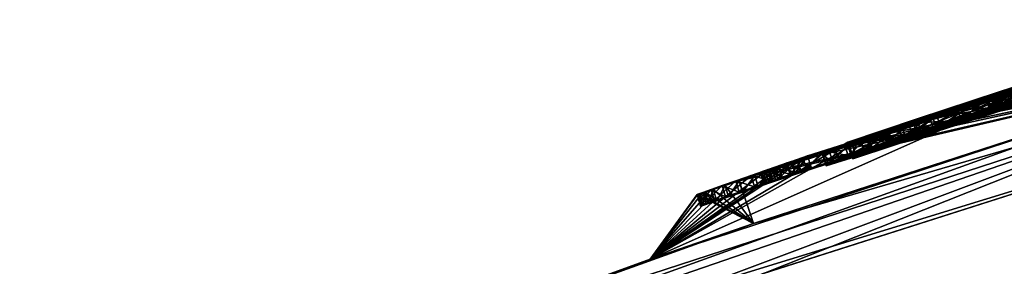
# Model space of a CAD drawing. Header units: millimetres. Extents: x -25 to 242, y -2 to 166.
# Tile 4 of 45: x -11.52 to -3.28, y 103.15 to 105.22. Entities that reach past the tile are written whole.
import ezdxf

# ---------------------------------------------------------------- set-up
doc = ezdxf.new("R2010")
doc.units = ezdxf.units.MM
doc.header["$LTSCALE"] = 26.699852
for name, color, linetype in [('119', 7, 'CONTINUOUS'), ('120', 7, 'CONTINUOUS'), ('122', 7, 'CONTINUOUS'), ('123', 7, 'CONTINUOUS'), ('125', 7, 'CONTINUOUS'), ('126', 7, 'CONTINUOUS'), ('127', 7, 'CONTINUOUS'), ('128', 7, 'CONTINUOUS'), ('130', 7, 'CONTINUOUS'), ('131', 7, 'CONTINUOUS'), ('132', 7, 'CONTINUOUS'), ('133', 7, 'CONTINUOUS'), ('134', 7, 'CONTINUOUS'), ('139', 7, 'CONTINUOUS'), ('145', 7, 'CONTINUOUS'), ('146', 7, 'CONTINUOUS'), ('223', 7, 'CONTINUOUS'), ('224', 7, 'CONTINUOUS'), ('225', 7, 'CONTINUOUS'), ('226', 7, 'CONTINUOUS'), ('227', 7, 'CONTINUOUS'), ('63', 7, 'CONTINUOUS'), ('66', 7, 'CONTINUOUS'), ('75', 7, 'CONTINUOUS'), ('96', 7, 'CONTINUOUS'), ('97', 7, 'CONTINUOUS')]:
    doc.layers.add(name, color=color, linetype=linetype)

msp = doc.modelspace()

# ---------------------------------------------------------------- linework, layer by layer
at = {"layer": '119', "linetype": 'Continuous'}
for points in [[(-5.0097, 104.0499, -0.211), (-5.0949, 104.0206, -0.211), (-4.9805, 103.9542, -0.211), (-5.0097, 104.0499, -0.211)], [(-4.9246, 104.0792, -0.211), (-5.0097, 104.0499, -0.211), (-4.8953, 103.9835, -0.211), (-4.9246, 104.0792, -0.211)], [(-4.8953, 103.9835, -0.211), (-5.0097, 104.0499, -0.211), (-4.9805, 103.9542, -0.211), (-4.8953, 103.9835, -0.211)], [(-4.9805, 103.9542, -0.211), (-5.0949, 104.0206, -0.211), (-5.0656, 103.925, -0.211), (-4.9805, 103.9542, -0.211)]]:
    msp.add_3dface(points, dxfattribs=at)
at = {"layer": '120', "linetype": 'Continuous'}
for points in [[(-3.1557, 104.6569, 3.966), (-3.3934, 104.5794, 3.9318), (-3.3639, 104.4839, 3.9319), (-3.1557, 104.6569, 3.966)], [(-3.1261, 104.5613, 3.966), (-3.1557, 104.6569, 3.966), (-3.3639, 104.4839, 3.9319), (-3.1261, 104.5613, 3.966)], [(-3.3934, 104.5794, 3.9318), (-3.6464, 104.4967, 3.8614), (-3.6168, 104.4011, 3.8615), (-3.3934, 104.5794, 3.9318)], [(-3.3639, 104.4839, 3.9319), (-3.3934, 104.5794, 3.9318), (-3.6168, 104.4011, 3.8615), (-3.3639, 104.4839, 3.9319)], [(-3.6464, 104.4967, 3.8614), (-3.9053, 104.4116, 3.7514), (-3.8758, 104.316, 3.7516), (-3.6464, 104.4967, 3.8614)], [(-3.6168, 104.4011, 3.8615), (-3.6464, 104.4967, 3.8614), (-3.8758, 104.316, 3.7516), (-3.6168, 104.4011, 3.8615)], [(-3.9053, 104.4116, 3.7514), (-4.1637, 104.3262, 3.5977), (-4.1343, 104.2306, 3.5979), (-3.9053, 104.4116, 3.7514)], [(-3.8758, 104.316, 3.7516), (-3.9053, 104.4116, 3.7514), (-4.1343, 104.2306, 3.5979), (-3.8758, 104.316, 3.7516)], [(-4.1637, 104.3262, 3.5977), (-4.4149, 104.2428, 3.3986), (-4.3855, 104.1472, 3.3988), (-4.1637, 104.3262, 3.5977)], [(-4.1343, 104.2306, 3.5979), (-4.1637, 104.3262, 3.5977), (-4.3855, 104.1472, 3.3988), (-4.1343, 104.2306, 3.5979)], [(-4.4149, 104.2428, 3.3986), (-4.615, 104.1762, 3.193), (-4.5856, 104.0806, 3.1932), (-4.4149, 104.2428, 3.3986)], [(-4.3855, 104.1472, 3.3988), (-4.4149, 104.2428, 3.3986), (-4.5856, 104.0806, 3.1932), (-4.3855, 104.1472, 3.3988)], [(-4.615, 104.1762, 3.193), (-4.8019, 104.1138, 2.9563), (-4.7725, 104.0181, 2.9564), (-4.615, 104.1762, 3.193)], [(-4.5856, 104.0806, 3.1932), (-4.615, 104.1762, 3.193), (-4.7725, 104.0181, 2.9564), (-4.5856, 104.0806, 3.1932)], [(-4.9621, 104.0602, 2.6956), (-5.0988, 104.0144, 2.409), (-5.0695, 103.9187, 2.4092), (-4.9621, 104.0602, 2.6956)], [(-4.9328, 103.9645, 2.6957), (-4.9621, 104.0602, 2.6956), (-5.0695, 103.9187, 2.4092), (-4.9328, 103.9645, 2.6957)], [(-5.0587, 104.0331, 0.0685), (-4.9246, 104.0792, -0.211), (-5.0294, 103.9374, 0.0685), (-5.0587, 104.0331, 0.0685)], [(-4.9246, 104.0792, -0.211), (-4.8953, 103.9835, -0.211), (-5.0294, 103.9374, 0.0685), (-4.9246, 104.0792, -0.211)], [(-4.8019, 104.1138, 2.9563), (-4.9621, 104.0602, 2.6956), (-4.9328, 103.9645, 2.6957), (-4.8019, 104.1138, 2.9563)], [(-4.7725, 104.0181, 2.9564), (-4.8019, 104.1138, 2.9563), (-4.9328, 103.9645, 2.6957), (-4.7725, 104.0181, 2.9564)], [(-5.2957, 103.9506, 0.9247), (-5.2441, 103.9689, 0.6353), (-5.2148, 103.8732, 0.6353), (-5.2957, 103.9506, 0.9247)], [(-5.2041, 103.9793, 2.1059), (-5.2783, 103.9547, 1.7848), (-5.249, 103.859, 1.7849), (-5.2041, 103.9793, 2.1059)], [(-5.1748, 103.8836, 2.106), (-5.2041, 103.9793, 2.1059), (-5.249, 103.859, 1.7849), (-5.1748, 103.8836, 2.106)], [(-5.2441, 103.9689, 0.6353), (-5.1652, 103.9964, 0.3506), (-5.1359, 103.9007, 0.3506), (-5.2441, 103.9689, 0.6353)], [(-5.2148, 103.8732, 0.6353), (-5.2441, 103.9689, 0.6353), (-5.1359, 103.9007, 0.3506), (-5.2148, 103.8732, 0.6353)], [(-5.0988, 104.0144, 2.409), (-5.2041, 103.9793, 2.1059), (-5.1748, 103.8836, 2.106), (-5.0988, 104.0144, 2.409)], [(-5.0695, 103.9187, 2.4092), (-5.0988, 104.0144, 2.409), (-5.1748, 103.8836, 2.106), (-5.0695, 103.9187, 2.4092)], [(-5.1652, 103.9964, 0.3506), (-5.0587, 104.0331, 0.0685), (-5.0294, 103.9374, 0.0685), (-5.1652, 103.9964, 0.3506)], [(-5.1359, 103.9007, 0.3506), (-5.1652, 103.9964, 0.3506), (-5.0294, 103.9374, 0.0685), (-5.1359, 103.9007, 0.3506)], [(-5.3195, 103.9418, 1.215), (-5.2957, 103.9506, 0.9247), (-5.2665, 103.8549, 0.9248), (-5.3195, 103.9418, 1.215)], [(-5.3141, 103.943, 1.5007), (-5.3195, 103.9418, 1.215), (-5.2902, 103.8461, 1.2151), (-5.3141, 103.943, 1.5007)], [(-5.2902, 103.8461, 1.2151), (-5.3195, 103.9418, 1.215), (-5.2665, 103.8549, 0.9248), (-5.2902, 103.8461, 1.2151)], [(-5.2783, 103.9547, 1.7848), (-5.3141, 103.943, 1.5007), (-5.2849, 103.8473, 1.5008), (-5.2783, 103.9547, 1.7848)], [(-5.2849, 103.8473, 1.5008), (-5.3141, 103.943, 1.5007), (-5.2902, 103.8461, 1.2151), (-5.2849, 103.8473, 1.5008)], [(-5.2665, 103.8549, 0.9248), (-5.2957, 103.9506, 0.9247), (-5.2148, 103.8732, 0.6353), (-5.2665, 103.8549, 0.9248)], [(-5.249, 103.859, 1.7849), (-5.2783, 103.9547, 1.7848), (-5.2849, 103.8473, 1.5008), (-5.249, 103.859, 1.7849)]]:
    msp.add_3dface(points, dxfattribs=at)
at = {"layer": '122', "linetype": 'Continuous'}
for points in [[(-3.5106, 104.5322, 5.0911), (-3.2005, 104.6334, 5.1255), (-3.4808, 104.4367, 5.0912), (-3.5106, 104.5322, 5.0911)], [(-3.4808, 104.4367, 5.0912), (-3.2005, 104.6334, 5.1255), (-3.1707, 104.5379, 5.1255), (-3.4808, 104.4367, 5.0912)], [(-3.8448, 104.4224, 5.0045), (-3.5106, 104.5322, 5.0911), (-3.815, 104.3269, 5.0047), (-3.8448, 104.4224, 5.0045)], [(-3.815, 104.3269, 5.0047), (-3.5106, 104.5322, 5.0911), (-3.4808, 104.4367, 5.0912), (-3.815, 104.3269, 5.0047)], [(-4.0776, 104.3456, 4.9133), (-3.8448, 104.4224, 5.0045), (-4.0479, 104.25, 4.9135), (-4.0776, 104.3456, 4.9133)], [(-4.0479, 104.25, 4.9135), (-3.8448, 104.4224, 5.0045), (-3.815, 104.3269, 5.0047), (-4.0479, 104.25, 4.9135)], [(-4.3154, 104.2668, 4.79), (-4.0776, 104.3456, 4.9133), (-4.2857, 104.1713, 4.7903), (-4.3154, 104.2668, 4.79)], [(-4.2857, 104.1713, 4.7903), (-4.0776, 104.3456, 4.9133), (-4.0479, 104.25, 4.9135), (-4.2857, 104.1713, 4.7903)], [(-4.5538, 104.1875, 4.6336), (-4.3154, 104.2668, 4.79), (-4.5242, 104.0919, 4.6339), (-4.5538, 104.1875, 4.6336)], [(-4.5242, 104.0919, 4.6339), (-4.3154, 104.2668, 4.79), (-4.2857, 104.1713, 4.7903), (-4.5242, 104.0919, 4.6339)], [(-4.7854, 104.1102, 4.4394), (-4.5538, 104.1875, 4.6336), (-4.7558, 104.0146, 4.4397), (-4.7854, 104.1102, 4.4394)], [(-4.7558, 104.0146, 4.4397), (-4.5538, 104.1875, 4.6336), (-4.5242, 104.0919, 4.6339), (-4.7558, 104.0146, 4.4397)], [(-5.0093, 104.0351, 4.2082), (-4.7854, 104.1102, 4.4394), (-4.9798, 103.9395, 4.2085), (-5.0093, 104.0351, 4.2082)], [(-4.9798, 103.9395, 4.2085), (-4.7854, 104.1102, 4.4394), (-4.7558, 104.0146, 4.4397), (-4.9798, 103.9395, 4.2085)], [(-5.2535, 103.9659, -0.0275), (-5.3965, 103.9163, 0.1901), (-5.2242, 103.8702, -0.0275), (-5.2535, 103.9659, -0.0275)], [(-5.3668, 103.915, 3.7089), (-5.2189, 103.9648, 3.9374), (-5.3374, 103.8194, 3.7092), (-5.3668, 103.915, 3.7089)], [(-5.3374, 103.8194, 3.7092), (-5.2189, 103.9648, 3.9374), (-5.1894, 103.8692, 3.9377), (-5.3374, 103.8194, 3.7092)], [(-5.0949, 104.0206, -0.211), (-5.2535, 103.9659, -0.0275), (-5.0656, 103.925, -0.211), (-5.0949, 104.0206, -0.211)], [(-5.0656, 103.925, -0.211), (-5.2535, 103.9659, -0.0275), (-5.2242, 103.8702, -0.0275), (-5.0656, 103.925, -0.211)], [(-5.2189, 103.9648, 3.9374), (-5.0093, 104.0351, 4.2082), (-5.1894, 103.8692, 3.9377), (-5.2189, 103.9648, 3.9374)], [(-5.1894, 103.8692, 3.9377), (-5.0093, 104.0351, 4.2082), (-4.9798, 103.9395, 4.2085), (-5.1894, 103.8692, 3.9377)], [(-5.3965, 103.9163, 0.1901), (-5.5251, 103.8715, 0.4435), (-5.3673, 103.8206, 0.1901), (-5.3965, 103.9163, 0.1901)], [(-5.4983, 103.8708, 3.4641), (-5.3668, 103.915, 3.7089), (-5.4688, 103.7751, 3.4644), (-5.4983, 103.8708, 3.4641)], [(-5.4688, 103.7751, 3.4644), (-5.3668, 103.915, 3.7089), (-5.3374, 103.8194, 3.7092), (-5.4688, 103.7751, 3.4644)], [(-5.2242, 103.8702, -0.0275), (-5.3965, 103.9163, 0.1901), (-5.3673, 103.8206, 0.1901), (-5.2242, 103.8702, -0.0275)], [(-5.7321, 103.7983, 1.0459), (-5.8004, 103.7737, 1.3752), (-5.7028, 103.7026, 1.046), (-5.7321, 103.7983, 1.0459)], [(-5.7851, 103.7748, 2.6362), (-5.7135, 103.7985, 2.9246), (-5.7557, 103.6791, 2.6364), (-5.7851, 103.7748, 2.6362)], [(-5.7557, 103.6791, 2.6364), (-5.7135, 103.7985, 2.9246), (-5.6842, 103.7028, 2.9248), (-5.7557, 103.6791, 2.6364)], [(-5.64, 103.831, 0.7345), (-5.7321, 103.7983, 1.0459), (-5.6108, 103.7353, 0.7346), (-5.64, 103.831, 0.7345)], [(-5.6108, 103.7353, 0.7346), (-5.7321, 103.7983, 1.0459), (-5.7028, 103.7026, 1.046), (-5.6108, 103.7353, 0.7346)], [(-5.7135, 103.7985, 2.9246), (-5.6148, 103.8316, 3.2021), (-5.6842, 103.7028, 2.9248), (-5.7135, 103.7985, 2.9246)], [(-5.6842, 103.7028, 2.9248), (-5.6148, 103.8316, 3.2021), (-5.5854, 103.7359, 3.2024), (-5.6842, 103.7028, 2.9248)], [(-5.5251, 103.8715, 0.4435), (-5.64, 103.831, 0.7345), (-5.4958, 103.7757, 0.4435), (-5.5251, 103.8715, 0.4435)], [(-5.4958, 103.7757, 0.4435), (-5.64, 103.831, 0.7345), (-5.6108, 103.7353, 0.7346), (-5.4958, 103.7757, 0.4435)], [(-5.6148, 103.8316, 3.2021), (-5.4983, 103.8708, 3.4641), (-5.5854, 103.7359, 3.2024), (-5.6148, 103.8316, 3.2021)], [(-5.5854, 103.7359, 3.2024), (-5.4983, 103.8708, 3.4641), (-5.4688, 103.7751, 3.4644), (-5.5854, 103.7359, 3.2024)], [(-5.3673, 103.8206, 0.1901), (-5.5251, 103.8715, 0.4435), (-5.4958, 103.7757, 0.4435), (-5.3673, 103.8206, 0.1901)], [(-5.8488, 103.7548, 2.0217), (-5.8296, 103.7604, 2.3318), (-5.8195, 103.6591, 2.0219), (-5.8488, 103.7548, 2.0217)], [(-5.8419, 103.7582, 1.7188), (-5.8488, 103.7548, 2.0217), (-5.8126, 103.6625, 1.719), (-5.8419, 103.7582, 1.7188)], [(-5.8126, 103.6625, 1.719), (-5.8488, 103.7548, 2.0217), (-5.8195, 103.6591, 2.0219), (-5.8126, 103.6625, 1.719)], [(-5.8004, 103.7737, 1.3752), (-5.8419, 103.7582, 1.7188), (-5.7711, 103.6779, 1.3754), (-5.8004, 103.7737, 1.3752)], [(-5.7711, 103.6779, 1.3754), (-5.8419, 103.7582, 1.7188), (-5.8126, 103.6625, 1.719), (-5.7711, 103.6779, 1.3754)], [(-5.8296, 103.7604, 2.3318), (-5.7851, 103.7748, 2.6362), (-5.8003, 103.6647, 2.332), (-5.8296, 103.7604, 2.3318)], [(-5.8195, 103.6591, 2.0219), (-5.8296, 103.7604, 2.3318), (-5.8003, 103.6647, 2.332), (-5.8195, 103.6591, 2.0219)], [(-5.7028, 103.7026, 1.046), (-5.8004, 103.7737, 1.3752), (-5.7711, 103.6779, 1.3754), (-5.7028, 103.7026, 1.046)], [(-5.8003, 103.6647, 2.332), (-5.7851, 103.7748, 2.6362), (-5.7557, 103.6791, 2.6364), (-5.8003, 103.6647, 2.332)]]:
    msp.add_3dface(points, dxfattribs=at)
at = {"layer": '123', "linetype": 'Continuous'}
for points in [[(-2.9027, 104.7504, 1.415), (-4.5832, 104.1939, 1.415), (-2.8734, 104.6548, 1.415), (-2.9027, 104.7504, 1.415)], [(-2.8734, 104.6548, 1.415), (-4.5832, 104.1939, 1.415), (-4.554, 104.0982, 1.415), (-2.8734, 104.6548, 1.415)]]:
    msp.add_3dface(points, dxfattribs=at)
at = {"layer": '125', "linetype": 'Continuous'}
for points in [[(-4.2511, 104.3044, 2), (-2.8261, 104.7735, 2), (-4.2218, 104.2087, 2), (-4.2511, 104.3044, 2)], [(-4.2218, 104.2087, 2), (-2.8261, 104.7735, 2), (-2.7968, 104.6778, 2), (-4.2218, 104.2087, 2)]]:
    msp.add_3dface(points, dxfattribs=at)
at = {"layer": '126', "linetype": 'Continuous'}
for points in [[(-4.4845, 104.2264, 1.7696), (-4.2511, 104.3044, 2), (-4.4553, 104.1307, 1.7696), (-4.4845, 104.2264, 1.7696)], [(-4.2511, 104.3044, 2), (-4.2218, 104.2087, 2), (-4.4553, 104.1307, 1.7696), (-4.2511, 104.3044, 2)], [(-4.5832, 104.1939, 1.415), (-4.4845, 104.2264, 1.7696), (-4.554, 104.0982, 1.415), (-4.5832, 104.1939, 1.415)], [(-4.554, 104.0982, 1.415), (-4.4845, 104.2264, 1.7696), (-4.4553, 104.1307, 1.7696), (-4.554, 104.0982, 1.415)]]:
    msp.add_3dface(points, dxfattribs=at)
at = {"layer": '127', "linetype": 'Continuous'}
for points in [[(-4.5773, 104.154, -7.183), (-4.5781, 104.1568, -6.931), (-4.548, 104.0584, -7.183), (-4.5773, 104.154, -7.183)], [(-4.548, 104.0584, -7.183), (-4.5781, 104.1568, -6.931), (-4.5489, 104.0611, -6.931), (-4.548, 104.0584, -7.183)], [(-4.5764, 104.1512, -7.435), (-4.5773, 104.154, -7.183), (-4.5472, 104.0555, -7.435), (-4.5764, 104.1512, -7.435)], [(-4.5472, 104.0555, -7.435), (-4.5773, 104.154, -7.183), (-4.548, 104.0584, -7.183), (-4.5472, 104.0555, -7.435)]]:
    msp.add_3dface(points, dxfattribs=at)
at = {"layer": '128', "linetype": 'Continuous'}
for points in [[(-2.8386, 104.7263, -7.435), (-4.5764, 104.1512, -7.435), (-2.8091, 104.6308, -7.435), (-2.8386, 104.7263, -7.435)], [(-4.5764, 104.1512, -7.435), (-4.5472, 104.0555, -7.435), (-2.8091, 104.6308, -7.435), (-4.5764, 104.1512, -7.435)]]:
    msp.add_3dface(points, dxfattribs=at)
at = {"layer": '130', "linetype": 'Continuous'}
for points in [[(-4.5781, 104.1568, -6.931), (-2.8403, 104.7319, -6.931), (-4.5489, 104.0611, -6.931), (-4.5781, 104.1568, -6.931)], [(-4.5489, 104.0611, -6.931), (-2.8403, 104.7319, -6.931), (-2.8108, 104.6363, -6.931), (-4.5489, 104.0611, -6.931)]]:
    msp.add_3dface(points, dxfattribs=at)
at = {"layer": '131', "linetype": 'Continuous'}
for points in [[(-2.6099, 104.845, -1.252), (-4.1397, 104.3438, -1.252), (-2.5993, 104.7433, -1.252), (-2.6099, 104.845, -1.252)], [(-2.5993, 104.7433, -1.252), (-4.1397, 104.3438, -1.252), (-4.1104, 104.2482, -1.252), (-2.5993, 104.7433, -1.252)]]:
    msp.add_3dface(points, dxfattribs=at)
at = {"layer": '132', "linetype": 'Continuous'}
for points in [[(-3.3218, 104.6158, 0.2923), (-2.7038, 104.8156, 0.8217), (-3.2925, 104.5202, 0.2924), (-3.3218, 104.6158, 0.2923)], [(-3.2925, 104.5202, 0.2924), (-2.7038, 104.8156, 0.8217), (-2.6745, 104.72, 0.8218), (-3.2925, 104.5202, 0.2924)], [(-3.4278, 104.5807, -0.754), (-3.3218, 104.6158, 0.2923), (-3.3986, 104.4851, -0.754), (-3.4278, 104.5807, -0.754)], [(-3.3986, 104.4851, -0.754), (-3.3218, 104.6158, 0.2923), (-3.2925, 104.5202, 0.2924), (-3.3986, 104.4851, -0.754)]]:
    msp.add_3dface(points, dxfattribs=at)
at = {"layer": '133', "linetype": 'Continuous'}
for points in [[(-4.009, 104.3884, -0.754), (-3.4278, 104.5807, -0.754), (-3.9798, 104.2927, -0.754), (-4.009, 104.3884, -0.754)], [(-3.4278, 104.5807, -0.754), (-3.3986, 104.4851, -0.754), (-3.9798, 104.2927, -0.754), (-3.4278, 104.5807, -0.754)], [(-4.5892, 104.1931, -0.754), (-4.009, 104.3884, -0.754), (-4.56, 104.0974, -0.754), (-4.5892, 104.1931, -0.754)], [(-4.56, 104.0974, -0.754), (-4.009, 104.3884, -0.754), (-3.9798, 104.2927, -0.754), (-4.56, 104.0974, -0.754)]]:
    msp.add_3dface(points, dxfattribs=at)
at = {"layer": '134', "linetype": 'Continuous'}
for points in [[(-4.1397, 104.3438, -1.252), (-4.4297, 104.2466, -1.0999), (-4.1104, 104.2482, -1.252), (-4.1397, 104.3438, -1.252)], [(-4.4297, 104.2466, -1.0999), (-4.5892, 104.1931, -0.754), (-4.4005, 104.1509, -1.0999), (-4.4297, 104.2466, -1.0999)], [(-4.1104, 104.2482, -1.252), (-4.4297, 104.2466, -1.0999), (-4.4005, 104.1509, -1.0999), (-4.1104, 104.2482, -1.252)], [(-4.5892, 104.1931, -0.754), (-4.56, 104.0974, -0.754), (-4.4005, 104.1509, -1.0999), (-4.5892, 104.1931, -0.754)]]:
    msp.add_3dface(points, dxfattribs=at)
at = {"layer": '139', "linetype": 'Continuous'}
for points in [[(-3.1665, 104.6554, -3.6481), (-3.4339, 104.572, -2.9094), (-3.4047, 104.4764, -2.9095), (-3.1665, 104.6554, -3.6481)], [(-3.1372, 104.5597, -3.6481), (-3.1665, 104.6554, -3.6481), (-3.4047, 104.4764, -2.9095), (-3.1372, 104.5597, -3.6481)], [(-3.3666, 104.5963, -2.4194), (-3.0619, 104.6973, -1.9831), (-3.0328, 104.6016, -1.9832), (-3.3666, 104.5963, -2.4194)], [(-3.4339, 104.572, -2.9094), (-3.3666, 104.5963, -2.4194), (-3.3374, 104.5007, -2.4195), (-3.4339, 104.572, -2.9094)], [(-3.4047, 104.4764, -2.9095), (-3.4339, 104.572, -2.9094), (-3.3374, 104.5007, -2.4195), (-3.4047, 104.4764, -2.9095)], [(-3.3374, 104.5007, -2.4195), (-3.3666, 104.5963, -2.4194), (-3.0328, 104.6016, -1.9832), (-3.3374, 104.5007, -2.4195)]]:
    msp.add_3dface(points, dxfattribs=at)
at = {"layer": '145', "linetype": 'Continuous'}
for points in [[(-3.3435, 104.5923, -4.434), (-3.1438, 104.6574, -4.434), (-3.3143, 104.4966, -4.434), (-3.3435, 104.5923, -4.434)], [(-3.3143, 104.4966, -4.434), (-3.1438, 104.6574, -4.434), (-3.1146, 104.5618, -4.434), (-3.3143, 104.4966, -4.434)]]:
    msp.add_3dface(points, dxfattribs=at)
at = {"layer": '146', "linetype": 'Continuous'}
for points in [[(-3.2697, 104.6019, -6.0727), (-3.4273, 104.557, -5.3765), (-3.3981, 104.4613, -5.3766), (-3.2697, 104.6019, -6.0727)], [(-3.4273, 104.557, -5.3765), (-3.4147, 104.565, -4.9369), (-3.3854, 104.4693, -4.937), (-3.4273, 104.557, -5.3765)], [(-3.3981, 104.4613, -5.3766), (-3.4273, 104.557, -5.3765), (-3.3854, 104.4693, -4.937), (-3.3981, 104.4613, -5.3766)], [(-3.4147, 104.565, -4.9369), (-3.3435, 104.5923, -4.434), (-3.3854, 104.4693, -4.937), (-3.4147, 104.565, -4.9369)], [(-3.2405, 104.5062, -6.0727), (-3.2697, 104.6019, -6.0727), (-3.3981, 104.4613, -5.3766), (-3.2405, 104.5062, -6.0727)], [(-3.3435, 104.5923, -4.434), (-3.3143, 104.4966, -4.434), (-3.3854, 104.4693, -4.937), (-3.3435, 104.5923, -4.434)]]:
    msp.add_3dface(points, dxfattribs=at)
at = {"layer": '223', "linetype": 'Continuous'}
for points in [[(-4.0383, 104.3534, 5.5218), (-4.5775, 104.1712, 5.5899), (-4.0091, 104.2577, 5.5218), (-4.0383, 104.3534, 5.5218)], [(-4.0091, 104.2577, 5.5218), (-4.5775, 104.1712, 5.5899), (-4.5482, 104.0755, 5.5899), (-4.0091, 104.2577, 5.5218)], [(-4.7984, 104.092, 5.9944), (-4.5842, 104.1594, 6.52), (-4.7691, 103.9963, 5.9945), (-4.7984, 104.092, 5.9944)], [(-4.7691, 103.9963, 5.9945), (-4.5842, 104.1594, 6.52), (-4.5549, 104.0637, 6.52), (-4.7691, 103.9963, 5.9945)], [(-4.5775, 104.1712, 5.5899), (-4.7409, 104.1139, 5.76), (-4.5482, 104.0755, 5.5899), (-4.5775, 104.1712, 5.5899)], [(-4.7409, 104.1139, 5.76), (-4.7984, 104.092, 5.9944), (-4.7116, 104.0183, 5.76), (-4.7409, 104.1139, 5.76)], [(-4.7116, 104.0183, 5.76), (-4.7984, 104.092, 5.9944), (-4.7691, 103.9963, 5.9945), (-4.7116, 104.0183, 5.76)], [(-4.5482, 104.0755, 5.5899), (-4.7409, 104.1139, 5.76), (-4.7116, 104.0183, 5.76), (-4.5482, 104.0755, 5.5899)]]:
    msp.add_3dface(points, dxfattribs=at)
at = {"layer": '224', "linetype": 'Continuous'}
for points in [[(-3.3521, 104.5767, 5.8997), (-3.6694, 104.4747, 5.6583), (-3.3228, 104.481, 5.8997), (-3.3521, 104.5767, 5.8997)], [(-3.6694, 104.4747, 5.6583), (-4.0383, 104.3534, 5.5218), (-3.6402, 104.379, 5.6583), (-3.6694, 104.4747, 5.6583)], [(-3.3228, 104.481, 5.8997), (-3.6694, 104.4747, 5.6583), (-3.6402, 104.379, 5.6583), (-3.3228, 104.481, 5.8997)], [(-4.0383, 104.3534, 5.5218), (-4.0091, 104.2577, 5.5218), (-3.6402, 104.379, 5.6583), (-4.0383, 104.3534, 5.5218)]]:
    msp.add_3dface(points, dxfattribs=at)
at = {"layer": '225', "linetype": 'Continuous'}
for points in [[(-3.0539, 104.6685, 6.4231), (-3.3521, 104.5767, 5.8997), (-3.0247, 104.5728, 6.4232), (-3.0539, 104.6685, 6.4231)], [(-3.3168, 104.5766, 6.9767), (-3.0853, 104.6546, 6.7558), (-3.0561, 104.5589, 6.7559), (-3.3168, 104.5766, 6.9767)], [(-3.8734, 104.3929, 6.988), (-3.3168, 104.5766, 6.9767), (-3.8441, 104.2972, 6.988), (-3.8734, 104.3929, 6.988)], [(-3.8441, 104.2972, 6.988), (-3.3168, 104.5766, 6.9767), (-3.2876, 104.4809, 6.9767), (-3.8441, 104.2972, 6.988)], [(-3.3521, 104.5767, 5.8997), (-3.3228, 104.481, 5.8997), (-3.0247, 104.5728, 6.4232), (-3.3521, 104.5767, 5.8997)], [(-3.2876, 104.4809, 6.9767), (-3.3168, 104.5766, 6.9767), (-3.0561, 104.5589, 6.7559), (-3.2876, 104.4809, 6.9767)]]:
    msp.add_3dface(points, dxfattribs=at)
at = {"layer": '226', "linetype": 'Continuous'}
for points in [[(-4.2617, 104.2651, 6.8094), (-3.8734, 104.3929, 6.988), (-4.2325, 104.1694, 6.8094), (-4.2617, 104.2651, 6.8094)], [(-3.8734, 104.3929, 6.988), (-3.8441, 104.2972, 6.988), (-4.2325, 104.1694, 6.8094), (-3.8734, 104.3929, 6.988)], [(-4.5842, 104.1594, 6.52), (-4.2617, 104.2651, 6.8094), (-4.5549, 104.0637, 6.52), (-4.5842, 104.1594, 6.52)], [(-4.5549, 104.0637, 6.52), (-4.2617, 104.2651, 6.8094), (-4.2325, 104.1694, 6.8094), (-4.5549, 104.0637, 6.52)]]:
    msp.add_3dface(points, dxfattribs=at)
at = {"layer": '227', "color": 9, "linetype": 'Continuous', "true_color": 0xb1bdc9}
for points in [[(-1.0755, 105.2205, -1.2019), (-4.56, 104.0974, -0.754), (-3.9798, 104.2927, -0.754), (-1.0755, 105.2205, -1.2019)], [(-4.56, 104.0974, -0.754), (-1.0755, 105.2205, -1.2019), (-4.4005, 104.1509, -1.0999), (-4.56, 104.0974, -0.754)], [(-1.0755, 105.2205, -1.2019), (-1.0786, 105.2194, -1.227), (-4.4005, 104.1509, -1.0999), (-1.0755, 105.2205, -1.2019)], [(-1.0786, 105.2194, -1.227), (-1.0817, 105.2184, -1.252), (-4.4005, 104.1509, -1.0999), (-1.0786, 105.2194, -1.227)], [(-1.0817, 105.2184, -1.252), (-2.5993, 104.7433, -1.252), (-4.4005, 104.1509, -1.0999), (-1.0817, 105.2184, -1.252)], [(-3.3986, 104.4851, -0.754), (-1.0755, 105.2205, -1.2019), (-3.9798, 104.2927, -0.754), (-3.3986, 104.4851, -0.754)], [(-1.0755, 105.2205, -1.2019), (-3.3986, 104.4851, -0.754), (-2.9992, 104.6153, -0.754), (-1.0755, 105.2205, -1.2019)], [(-3.1261, 104.5613, 3.966), (-4.9798, 103.9395, 4.2085), (-1.2001, 105.1697, 4.0502), (-3.1261, 104.5613, 3.966)], [(-4.9798, 103.9395, 4.2085), (-1.346, 105.1234, 4.2638), (-1.2001, 105.1697, 4.0502), (-4.9798, 103.9395, 4.2085)], [(-4.9798, 103.9395, 4.2085), (-4.7558, 104.0146, 4.4397), (-1.346, 105.1234, 4.2638), (-4.9798, 103.9395, 4.2085)], [(-4.7558, 104.0146, 4.4397), (-1.5107, 105.071, 4.4629), (-1.346, 105.1234, 4.2638), (-4.7558, 104.0146, 4.4397)], [(-4.548, 104.0584, -7.183), (-4.5489, 104.0611, -6.931), (-1.0638, 105.1821, -7.183), (-4.548, 104.0584, -7.183)], [(-4.5489, 104.0611, -6.931), (-2.8108, 104.6363, -6.931), (-1.0638, 105.1821, -7.183), (-4.5489, 104.0611, -6.931)], [(-1.0625, 105.1794, -7.435), (-4.548, 104.0584, -7.183), (-1.0638, 105.1821, -7.183), (-1.0625, 105.1794, -7.435)], [(-4.548, 104.0584, -7.183), (-1.0625, 105.1794, -7.435), (-2.8091, 104.6308, -7.435), (-4.548, 104.0584, -7.183)], [(-1.1849, 105.1865, 1.415), (-2.8734, 104.6548, 1.415), (-4.4553, 104.1307, 1.7696), (-1.1849, 105.1865, 1.415)], [(-1.2755, 105.1579, 1.7075), (-1.1849, 105.1865, 1.415), (-4.4553, 104.1307, 1.7696), (-1.2755, 105.1579, 1.7075)], [(-4.2218, 104.2087, 2), (-1.2755, 105.1579, 1.7075), (-4.4553, 104.1307, 1.7696), (-4.2218, 104.2087, 2)], [(-1.2755, 105.1579, 1.7075), (-4.2218, 104.2087, 2), (-2.7968, 104.6778, 2), (-1.2755, 105.1579, 1.7075)], [(-4.7558, 104.0146, 4.4397), (-4.5242, 104.0919, 4.6339), (-1.5107, 105.071, 4.4629), (-4.7558, 104.0146, 4.4397)], [(-4.5242, 104.0919, 4.6339), (-1.6961, 105.012, 4.6425), (-1.5107, 105.071, 4.4629), (-4.5242, 104.0919, 4.6339)], [(-4.5242, 104.0919, 4.6339), (-4.2857, 104.1713, 4.7903), (-1.6961, 105.012, 4.6425), (-4.5242, 104.0919, 4.6339)], [(-4.2857, 104.1713, 4.7903), (-1.9002, 104.947, 4.7939), (-1.6961, 105.012, 4.6425), (-4.2857, 104.1713, 4.7903)], [(-4.2857, 104.1713, 4.7903), (-4.0479, 104.25, 4.9135), (-1.9002, 104.947, 4.7939), (-4.2857, 104.1713, 4.7903)], [(-4.0479, 104.25, 4.9135), (-2.1205, 104.8766, 4.917), (-1.9002, 104.947, 4.7939), (-4.0479, 104.25, 4.9135)], [(-4.0479, 104.25, 4.9135), (-3.815, 104.3269, 5.0047), (-2.1205, 104.8766, 4.917), (-4.0479, 104.25, 4.9135)], [(-3.815, 104.3269, 5.0047), (-2.3555, 104.8014, 5.0119), (-2.1205, 104.8766, 4.917), (-3.815, 104.3269, 5.0047)], [(-3.815, 104.3269, 5.0047), (-3.4808, 104.4367, 5.0912), (-2.3555, 104.8014, 5.0119), (-3.815, 104.3269, 5.0047)], [(-3.4808, 104.4367, 5.0912), (-2.6081, 104.7201, 5.0807), (-2.3555, 104.8014, 5.0119), (-3.4808, 104.4367, 5.0912)], [(-3.2925, 104.5202, 0.2924), (-2.6745, 104.72, 0.8218), (-2.2777, 104.8471, 0.3662), (-3.2925, 104.5202, 0.2924)], [(-3.2925, 104.5202, 0.2924), (-2.2777, 104.8471, 0.3662), (-2.6732, 104.7209, 0.2777), (-3.2925, 104.5202, 0.2924)], [(-2.5993, 104.7433, -1.252), (-4.1104, 104.2482, -1.252), (-4.4005, 104.1509, -1.0999), (-2.5993, 104.7433, -1.252)], [(-3.4808, 104.4367, 5.0912), (-2.8797, 104.6324, 5.12), (-2.6081, 104.7201, 5.0807), (-3.4808, 104.4367, 5.0912)], [(-3.2925, 104.5202, 0.2924), (-2.6732, 104.7209, 0.2777), (-2.9524, 104.6309, 0.0018), (-3.2925, 104.5202, 0.2924)], [(-2.8734, 104.6548, 1.415), (-4.554, 104.0982, 1.415), (-4.4553, 104.1307, 1.7696), (-2.8734, 104.6548, 1.415)], [(-4.5472, 104.0555, -7.435), (-4.548, 104.0584, -7.183), (-2.8091, 104.6308, -7.435), (-4.5472, 104.0555, -7.435)], [(-3.4808, 104.4367, 5.0912), (-3.1707, 104.5379, 5.1255), (-2.8797, 104.6324, 5.12), (-3.4808, 104.4367, 5.0912)], [(-3.1372, 104.5597, -3.6481), (-3.4047, 104.4764, -2.9095), (-2.7744, 104.679, -3.3436), (-3.1372, 104.5597, -3.6481)], [(-3.4047, 104.4764, -2.9095), (-2.9942, 104.6093, -3.1094), (-2.7744, 104.679, -3.3436), (-3.4047, 104.4764, -2.9095)], [(-2.9901, 104.5926, -5.5706), (-2.8719, 104.6289, -5.7793), (-3.3981, 104.4613, -5.3766), (-2.9901, 104.5926, -5.5706)], [(-2.8719, 104.6289, -5.7793), (-3.2405, 104.5062, -6.0727), (-3.3981, 104.4613, -5.3766), (-2.8719, 104.6289, -5.7793)], [(-3.3374, 104.5007, -2.4195), (-3.0328, 104.6016, -1.9832), (-2.7354, 104.6963, -2.357), (-3.3374, 104.5007, -2.4195)], [(-3.3374, 104.5007, -2.4195), (-2.7354, 104.6963, -2.357), (-2.9941, 104.6117, -2.612), (-3.3374, 104.5007, -2.4195)], [(-3.2925, 104.5202, 0.2924), (-2.9524, 104.6309, 0.0018), (-3.0305, 104.6055, -0.3737), (-3.2925, 104.5202, 0.2924)], [(-3.1261, 104.5613, 3.966), (-3.3639, 104.4839, 3.9319), (-5.1894, 103.8692, 3.9377), (-3.1261, 104.5613, 3.966)], [(-3.1261, 104.5613, 3.966), (-5.1894, 103.8692, 3.9377), (-4.9798, 103.9395, 4.2085), (-3.1261, 104.5613, 3.966)], [(-4.7691, 103.9963, 5.9945), (-4.5549, 104.0637, 6.52), (-3.0247, 104.5728, 6.4232), (-4.7691, 103.9963, 5.9945)], [(-3.3228, 104.481, 5.8997), (-4.7691, 103.9963, 5.9945), (-3.0247, 104.5728, 6.4232), (-3.3228, 104.481, 5.8997)], [(-4.5549, 104.0637, 6.52), (-3.0561, 104.5589, 6.7559), (-3.0247, 104.5728, 6.4232), (-4.5549, 104.0637, 6.52)], [(-3.0561, 104.5589, 6.7559), (-4.5549, 104.0637, 6.52), (-4.2325, 104.1694, 6.8094), (-3.0561, 104.5589, 6.7559)], [(-3.2876, 104.4809, 6.9767), (-3.0561, 104.5589, 6.7559), (-4.2325, 104.1694, 6.8094), (-3.2876, 104.4809, 6.9767)], [(-3.4047, 104.4764, -2.9095), (-3.3374, 104.5007, -2.4195), (-2.9941, 104.6117, -2.612), (-3.4047, 104.4764, -2.9095)], [(-3.4047, 104.4764, -2.9095), (-2.9941, 104.6117, -2.612), (-2.9942, 104.6093, -3.1094), (-3.4047, 104.4764, -2.9095)], [(-3.3986, 104.4851, -0.754), (-3.2925, 104.5202, 0.2924), (-2.9992, 104.6153, -0.754), (-3.3986, 104.4851, -0.754)], [(-3.012, 104.5883, -5.2639), (-2.9901, 104.5926, -5.5706), (-3.3981, 104.4613, -5.3766), (-3.012, 104.5883, -5.2639)], [(-3.012, 104.5883, -5.2639), (-3.3981, 104.4613, -5.3766), (-3.3854, 104.4693, -4.937), (-3.012, 104.5883, -5.2639)], [(-2.9751, 104.6046, -4.7474), (-3.0049, 104.5927, -5.0226), (-3.3854, 104.4693, -4.937), (-2.9751, 104.6046, -4.7474)], [(-3.3143, 104.4966, -4.434), (-2.9751, 104.6046, -4.7474), (-3.3854, 104.4693, -4.937), (-3.3143, 104.4966, -4.434)], [(-3.0049, 104.5927, -5.0226), (-3.012, 104.5883, -5.2639), (-3.3854, 104.4693, -4.937), (-3.0049, 104.5927, -5.0226)], [(-2.9751, 104.6046, -4.7474), (-3.3143, 104.4966, -4.434), (-3.1146, 104.5618, -4.434), (-2.9751, 104.6046, -4.7474)], [(-3.2925, 104.5202, 0.2924), (-3.0305, 104.6055, -0.3737), (-2.9992, 104.6153, -0.754), (-3.2925, 104.5202, 0.2924)], [(-3.3639, 104.4839, 3.9319), (-3.6168, 104.4011, 3.8615), (-5.1894, 103.8692, 3.9377), (-3.3639, 104.4839, 3.9319)], [(-4.7116, 104.0183, 5.76), (-4.7691, 103.9963, 5.9945), (-3.3228, 104.481, 5.8997), (-4.7116, 104.0183, 5.76)], [(-4.7116, 104.0183, 5.76), (-3.3228, 104.481, 5.8997), (-3.6402, 104.379, 5.6583), (-4.7116, 104.0183, 5.76)], [(-3.8441, 104.2972, 6.988), (-3.2876, 104.4809, 6.9767), (-4.2325, 104.1694, 6.8094), (-3.8441, 104.2972, 6.988)], [(-3.6168, 104.4011, 3.8615), (-3.8758, 104.316, 3.7516), (-5.1894, 103.8692, 3.9377), (-3.6168, 104.4011, 3.8615)], [(-4.5482, 104.0755, 5.5899), (-4.7116, 104.0183, 5.76), (-3.6402, 104.379, 5.6583), (-4.5482, 104.0755, 5.5899)], [(-4.0091, 104.2577, 5.5218), (-4.5482, 104.0755, 5.5899), (-3.6402, 104.379, 5.6583), (-4.0091, 104.2577, 5.5218)], [(-3.8758, 104.316, 3.7516), (-4.1343, 104.2306, 3.5979), (-5.3374, 103.8194, 3.7092), (-3.8758, 104.316, 3.7516)], [(-3.8758, 104.316, 3.7516), (-5.3374, 103.8194, 3.7092), (-5.1894, 103.8692, 3.9377), (-3.8758, 104.316, 3.7516)], [(-4.1343, 104.2306, 3.5979), (-4.3855, 104.1472, 3.3988), (-5.4688, 103.7751, 3.4644), (-4.1343, 104.2306, 3.5979)], [(-4.1343, 104.2306, 3.5979), (-5.4688, 103.7751, 3.4644), (-5.3374, 103.8194, 3.7092), (-4.1343, 104.2306, 3.5979)], [(-4.3855, 104.1472, 3.3988), (-4.5856, 104.0806, 3.1932), (-5.5854, 103.7359, 3.2024), (-4.3855, 104.1472, 3.3988)], [(-4.3855, 104.1472, 3.3988), (-5.5854, 103.7359, 3.2024), (-5.4688, 103.7751, 3.4644), (-4.3855, 104.1472, 3.3988)], [(-4.5856, 104.0806, 3.1932), (-4.7725, 104.0181, 2.9564), (-5.5854, 103.7359, 3.2024), (-4.5856, 104.0806, 3.1932)], [(-4.9328, 103.9645, 2.6957), (-5.0695, 103.9187, 2.4092), (-5.7557, 103.6791, 2.6364), (-4.9328, 103.9645, 2.6957)], [(-4.9328, 103.9645, 2.6957), (-5.7557, 103.6791, 2.6364), (-5.6842, 103.7028, 2.9248), (-4.9328, 103.9645, 2.6957)], [(-4.7725, 104.0181, 2.9564), (-4.9328, 103.9645, 2.6957), (-5.6842, 103.7028, 2.9248), (-4.7725, 104.0181, 2.9564)], [(-4.7725, 104.0181, 2.9564), (-5.6842, 103.7028, 2.9248), (-5.5854, 103.7359, 3.2024), (-4.7725, 104.0181, 2.9564)], [(-4.8953, 103.9835, -0.211), (-4.9805, 103.9542, -0.211), (-5.2242, 103.8702, -0.0275), (-4.8953, 103.9835, -0.211)], [(-5.0294, 103.9374, 0.0685), (-4.8953, 103.9835, -0.211), (-5.2242, 103.8702, -0.0275), (-5.0294, 103.9374, 0.0685)], [(-5.1748, 103.8836, 2.106), (-5.249, 103.859, 1.7849), (-5.8195, 103.6591, 2.0219), (-5.1748, 103.8836, 2.106)], [(-5.1748, 103.8836, 2.106), (-5.8195, 103.6591, 2.0219), (-5.8003, 103.6647, 2.332), (-5.1748, 103.8836, 2.106)], [(-5.0695, 103.9187, 2.4092), (-5.1748, 103.8836, 2.106), (-5.8003, 103.6647, 2.332), (-5.0695, 103.9187, 2.4092)], [(-5.0695, 103.9187, 2.4092), (-5.8003, 103.6647, 2.332), (-5.7557, 103.6791, 2.6364), (-5.0695, 103.9187, 2.4092)], [(-5.2148, 103.8732, 0.6353), (-5.1359, 103.9007, 0.3506), (-5.4958, 103.7757, 0.4435), (-5.2148, 103.8732, 0.6353)], [(-5.1359, 103.9007, 0.3506), (-5.3673, 103.8206, 0.1901), (-5.4958, 103.7757, 0.4435), (-5.1359, 103.9007, 0.3506)], [(-5.1359, 103.9007, 0.3506), (-5.0294, 103.9374, 0.0685), (-5.3673, 103.8206, 0.1901), (-5.1359, 103.9007, 0.3506)], [(-5.0294, 103.9374, 0.0685), (-5.2242, 103.8702, -0.0275), (-5.3673, 103.8206, 0.1901), (-5.0294, 103.9374, 0.0685)], [(-4.9805, 103.9542, -0.211), (-5.0656, 103.925, -0.211), (-5.2242, 103.8702, -0.0275), (-4.9805, 103.9542, -0.211)], [(-5.249, 103.859, 1.7849), (-5.8126, 103.6625, 1.719), (-5.8195, 103.6591, 2.0219), (-5.249, 103.859, 1.7849)], [(-5.249, 103.859, 1.7849), (-5.2849, 103.8473, 1.5008), (-5.8126, 103.6625, 1.719), (-5.249, 103.859, 1.7849)], [(-5.2849, 103.8473, 1.5008), (-5.7711, 103.6779, 1.3754), (-5.8126, 103.6625, 1.719), (-5.2849, 103.8473, 1.5008)], [(-5.2849, 103.8473, 1.5008), (-5.2902, 103.8461, 1.2151), (-5.7711, 103.6779, 1.3754), (-5.2849, 103.8473, 1.5008)], [(-5.2902, 103.8461, 1.2151), (-5.7028, 103.7026, 1.046), (-5.7711, 103.6779, 1.3754), (-5.2902, 103.8461, 1.2151)], [(-5.2902, 103.8461, 1.2151), (-5.2665, 103.8549, 0.9248), (-5.7028, 103.7026, 1.046), (-5.2902, 103.8461, 1.2151)], [(-5.2665, 103.8549, 0.9248), (-5.6108, 103.7353, 0.7346), (-5.7028, 103.7026, 1.046), (-5.2665, 103.8549, 0.9248)], [(-5.2665, 103.8549, 0.9248), (-5.2148, 103.8732, 0.6353), (-5.6108, 103.7353, 0.7346), (-5.2665, 103.8549, 0.9248)], [(-5.2148, 103.8732, 0.6353), (-5.4958, 103.7757, 0.4435), (-5.6108, 103.7353, 0.7346), (-5.2148, 103.8732, 0.6353)]]:
    msp.add_3dface(points, dxfattribs=at)
at = {"layer": '63', "linetype": 'Continuous'}
for points in [[(-1.1235, 104.8962, -22.2761), (-6.2419, 103.2142, -21.8344), (-2.8386, 104.7263, -7.435), (-1.1235, 104.8962, -22.2761)], [(-5.3766, 103.5138, 21.9847), (-1.1235, 104.8962, 22.2761), (-5.4983, 103.8708, 3.4641), (-5.3766, 103.5138, 21.9847)], [(-5.4983, 103.8708, 3.4641), (-1.1235, 104.8962, 22.2761), (-5.3668, 103.915, 3.7089), (-5.4983, 103.8708, 3.4641)], [(-1.1235, 104.8962, 22.2761), (-4.7984, 104.092, 5.9944), (-5.3668, 103.915, 3.7089), (-1.1235, 104.8962, 22.2761)], [(-4.5842, 104.1594, 6.52), (-4.7984, 104.092, 5.9944), (-1.1235, 104.8962, 22.2761), (-4.5842, 104.1594, 6.52)], [(-4.2617, 104.2651, 6.8094), (-4.5842, 104.1594, 6.52), (-1.1235, 104.8962, 22.2761), (-4.2617, 104.2651, 6.8094)], [(-3.8734, 104.3929, 6.988), (-4.2617, 104.2651, 6.8094), (-1.1235, 104.8962, 22.2761), (-3.8734, 104.3929, 6.988)], [(-3.3168, 104.5766, 6.9767), (-3.8734, 104.3929, 6.988), (-1.1235, 104.8962, 22.2761), (-3.3168, 104.5766, 6.9767)], [(-3.0853, 104.6546, 6.7558), (-3.3168, 104.5766, 6.9767), (-1.1235, 104.8962, 22.2761), (-3.0853, 104.6546, 6.7558)], [(-2.6099, 104.845, -1.252), (-3.3666, 104.5963, -2.4194), (-4.1397, 104.3438, -1.252), (-2.6099, 104.845, -1.252)], [(-3.0619, 104.6973, -1.9831), (-3.3666, 104.5963, -2.4194), (-2.6099, 104.845, -1.252), (-3.0619, 104.6973, -1.9831)], [(-3.3218, 104.6158, 0.2923), (-2.9027, 104.7504, 1.415), (-2.7038, 104.8156, 0.8217), (-3.3218, 104.6158, 0.2923)], [(-2.8386, 104.7263, -7.435), (-6.2419, 103.2142, -21.8344), (-4.5764, 104.1512, -7.435), (-2.8386, 104.7263, -7.435)], [(-4.5832, 104.1939, 1.415), (-2.9027, 104.7504, 1.415), (-4.009, 104.3884, -0.754), (-4.5832, 104.1939, 1.415)], [(-2.8403, 104.7319, -6.931), (-4.5781, 104.1568, -6.931), (-3.2697, 104.6019, -6.0727), (-2.8403, 104.7319, -6.931)], [(-2.8261, 104.7735, 2), (-4.2511, 104.3044, 2), (-2.8781, 104.7469, 3.9647), (-2.8261, 104.7735, 2)], [(-2.8781, 104.7469, 3.9647), (-4.2511, 104.3044, 2), (-3.1557, 104.6569, 3.966), (-2.8781, 104.7469, 3.9647)], [(-4.009, 104.3884, -0.754), (-2.9027, 104.7504, 1.415), (-3.3218, 104.6158, 0.2923), (-4.009, 104.3884, -0.754)], [(-3.1557, 104.6569, 3.966), (-4.2511, 104.3044, 2), (-3.3934, 104.5794, 3.9318), (-3.1557, 104.6569, 3.966)], [(-3.5106, 104.5322, 5.0911), (-3.3521, 104.5767, 5.8997), (-3.2005, 104.6334, 5.1255), (-3.5106, 104.5322, 5.0911)], [(-3.1665, 104.6554, -3.6481), (-3.3435, 104.5923, -4.434), (-3.4339, 104.572, -2.9094), (-3.1665, 104.6554, -3.6481)], [(-3.3521, 104.5767, 5.8997), (-3.0539, 104.6685, 6.4231), (-3.2005, 104.6334, 5.1255), (-3.3521, 104.5767, 5.8997)], [(-3.1438, 104.6574, -4.434), (-3.3435, 104.5923, -4.434), (-3.1665, 104.6554, -3.6481), (-3.1438, 104.6574, -4.434)], [(-3.2697, 104.6019, -6.0727), (-4.5781, 104.1568, -6.931), (-3.4273, 104.557, -5.3765), (-3.2697, 104.6019, -6.0727)], [(-3.4273, 104.557, -5.3765), (-4.5781, 104.1568, -6.931), (-3.4339, 104.572, -2.9094), (-3.4273, 104.557, -5.3765)], [(-3.4339, 104.572, -2.9094), (-4.5781, 104.1568, -6.931), (-4.1397, 104.3438, -1.252), (-3.4339, 104.572, -2.9094)], [(-3.3934, 104.5794, 3.9318), (-4.2511, 104.3044, 2), (-3.6464, 104.4967, 3.8614), (-3.3934, 104.5794, 3.9318)], [(-3.3666, 104.5963, -2.4194), (-3.4339, 104.572, -2.9094), (-4.1397, 104.3438, -1.252), (-3.3666, 104.5963, -2.4194)], [(-3.4278, 104.5807, -0.754), (-4.009, 104.3884, -0.754), (-3.3218, 104.6158, 0.2923), (-3.4278, 104.5807, -0.754)], [(-3.6694, 104.4747, 5.6583), (-3.3521, 104.5767, 5.8997), (-3.5106, 104.5322, 5.0911), (-3.6694, 104.4747, 5.6583)], [(-3.3435, 104.5923, -4.434), (-3.4147, 104.565, -4.9369), (-3.4339, 104.572, -2.9094), (-3.3435, 104.5923, -4.434)], [(-3.4147, 104.565, -4.9369), (-3.4273, 104.557, -5.3765), (-3.4339, 104.572, -2.9094), (-3.4147, 104.565, -4.9369)], [(-3.6464, 104.4967, 3.8614), (-4.2511, 104.3044, 2), (-3.9053, 104.4116, 3.7514), (-3.6464, 104.4967, 3.8614)], [(-4.0383, 104.3534, 5.5218), (-3.6694, 104.4747, 5.6583), (-3.8448, 104.4224, 5.0045), (-4.0383, 104.3534, 5.5218)], [(-3.8448, 104.4224, 5.0045), (-3.6694, 104.4747, 5.6583), (-3.5106, 104.5322, 5.0911), (-3.8448, 104.4224, 5.0045)], [(-4.5892, 104.1931, -0.754), (-4.5832, 104.1939, 1.415), (-4.009, 104.3884, -0.754), (-4.5892, 104.1931, -0.754)], [(-3.9053, 104.4116, 3.7514), (-4.2511, 104.3044, 2), (-4.1637, 104.3262, 3.5977), (-3.9053, 104.4116, 3.7514)], [(-4.0776, 104.3456, 4.9133), (-4.0383, 104.3534, 5.5218), (-3.8448, 104.4224, 5.0045), (-4.0776, 104.3456, 4.9133)], [(-4.1397, 104.3438, -1.252), (-4.5781, 104.1568, -6.931), (-4.4297, 104.2466, -1.0999), (-4.1397, 104.3438, -1.252)], [(-4.5775, 104.1712, 5.5899), (-4.0383, 104.3534, 5.5218), (-4.5538, 104.1875, 4.6336), (-4.5775, 104.1712, 5.5899)], [(-4.5538, 104.1875, 4.6336), (-4.0383, 104.3534, 5.5218), (-4.3154, 104.2668, 4.79), (-4.5538, 104.1875, 4.6336)], [(-4.2511, 104.3044, 2), (-4.4845, 104.2264, 1.7696), (-4.4149, 104.2428, 3.3986), (-4.2511, 104.3044, 2)], [(-4.1637, 104.3262, 3.5977), (-4.2511, 104.3044, 2), (-4.4149, 104.2428, 3.3986), (-4.1637, 104.3262, 3.5977)], [(-4.3154, 104.2668, 4.79), (-4.0383, 104.3534, 5.5218), (-4.0776, 104.3456, 4.9133), (-4.3154, 104.2668, 4.79)], [(-4.4149, 104.2428, 3.3986), (-4.5832, 104.1939, 1.415), (-4.615, 104.1762, 3.193), (-4.4149, 104.2428, 3.3986)], [(-4.4297, 104.2466, -1.0999), (-4.5781, 104.1568, -6.931), (-4.5892, 104.1931, -0.754), (-4.4297, 104.2466, -1.0999)], [(-4.4845, 104.2264, 1.7696), (-4.5832, 104.1939, 1.415), (-4.4149, 104.2428, 3.3986), (-4.4845, 104.2264, 1.7696)], [(-4.5764, 104.1512, -7.435), (-6.2419, 103.2142, -21.8344), (-4.615, 104.1762, 3.193), (-4.5764, 104.1512, -7.435)], [(-4.615, 104.1762, 3.193), (-6.2419, 103.2142, -21.8344), (-4.9246, 104.0792, -0.211), (-4.615, 104.1762, 3.193)], [(-4.8019, 104.1138, 2.9563), (-4.615, 104.1762, 3.193), (-4.9246, 104.0792, -0.211), (-4.8019, 104.1138, 2.9563)], [(-4.7854, 104.1102, 4.4394), (-4.5775, 104.1712, 5.5899), (-4.5538, 104.1875, 4.6336), (-4.7854, 104.1102, 4.4394)], [(-4.7409, 104.1139, 5.76), (-4.5775, 104.1712, 5.5899), (-4.7854, 104.1102, 4.4394), (-4.7409, 104.1139, 5.76)], [(-4.5832, 104.1939, 1.415), (-4.5892, 104.1931, -0.754), (-4.615, 104.1762, 3.193), (-4.5832, 104.1939, 1.415)], [(-4.5892, 104.1931, -0.754), (-4.5764, 104.1512, -7.435), (-4.615, 104.1762, 3.193), (-4.5892, 104.1931, -0.754)], [(-4.5773, 104.154, -7.183), (-4.5764, 104.1512, -7.435), (-4.5892, 104.1931, -0.754), (-4.5773, 104.154, -7.183)], [(-4.5781, 104.1568, -6.931), (-4.5773, 104.154, -7.183), (-4.5892, 104.1931, -0.754), (-4.5781, 104.1568, -6.931)], [(-4.9246, 104.0792, -0.211), (-6.2419, 103.2142, -21.8344), (-5.0097, 104.0499, -0.211), (-4.9246, 104.0792, -0.211)], [(-5.0097, 104.0499, -0.211), (-6.2419, 103.2142, -21.8344), (-5.0949, 104.0206, -0.211), (-5.0097, 104.0499, -0.211)], [(-5.3668, 103.915, 3.7089), (-4.7984, 104.092, 5.9944), (-5.2189, 103.9648, 3.9374), (-5.3668, 103.915, 3.7089)], [(-5.2189, 103.9648, 3.9374), (-4.7984, 104.092, 5.9944), (-5.0093, 104.0351, 4.2082), (-5.2189, 103.9648, 3.9374)], [(-5.0988, 104.0144, 2.409), (-4.9621, 104.0602, 2.6956), (-5.0587, 104.0331, 0.0685), (-5.0988, 104.0144, 2.409)], [(-5.0587, 104.0331, 0.0685), (-4.9621, 104.0602, 2.6956), (-4.9246, 104.0792, -0.211), (-5.0587, 104.0331, 0.0685)], [(-5.0093, 104.0351, 4.2082), (-4.7984, 104.092, 5.9944), (-4.7854, 104.1102, 4.4394), (-5.0093, 104.0351, 4.2082)], [(-4.9621, 104.0602, 2.6956), (-4.8019, 104.1138, 2.9563), (-4.9246, 104.0792, -0.211), (-4.9621, 104.0602, 2.6956)], [(-4.7984, 104.092, 5.9944), (-4.7409, 104.1139, 5.76), (-4.7854, 104.1102, 4.4394), (-4.7984, 104.092, 5.9944)], [(-5.0949, 104.0206, -0.211), (-6.2419, 103.2142, -21.8344), (-5.2535, 103.9659, -0.0275), (-5.0949, 104.0206, -0.211)], [(-5.2535, 103.9659, -0.0275), (-6.2419, 103.2142, -21.8344), (-5.3965, 103.9163, 0.1901), (-5.2535, 103.9659, -0.0275)], [(-5.2957, 103.9506, 0.9247), (-5.2783, 103.9547, 1.7848), (-5.2441, 103.9689, 0.6353), (-5.2957, 103.9506, 0.9247)], [(-5.2783, 103.9547, 1.7848), (-5.2041, 103.9793, 2.1059), (-5.2441, 103.9689, 0.6353), (-5.2783, 103.9547, 1.7848)], [(-5.2441, 103.9689, 0.6353), (-5.2041, 103.9793, 2.1059), (-5.1652, 103.9964, 0.3506), (-5.2441, 103.9689, 0.6353)], [(-5.2041, 103.9793, 2.1059), (-5.0988, 104.0144, 2.409), (-5.1652, 103.9964, 0.3506), (-5.2041, 103.9793, 2.1059)], [(-5.1652, 103.9964, 0.3506), (-5.0988, 104.0144, 2.409), (-5.0587, 104.0331, 0.0685), (-5.1652, 103.9964, 0.3506)], [(-5.3965, 103.9163, 0.1901), (-6.2419, 103.2142, -21.8344), (-5.5251, 103.8715, 0.4435), (-5.3965, 103.9163, 0.1901)], [(-5.3195, 103.9418, 1.215), (-5.3141, 103.943, 1.5007), (-5.2957, 103.9506, 0.9247), (-5.3195, 103.9418, 1.215)], [(-5.3141, 103.943, 1.5007), (-5.2783, 103.9547, 1.7848), (-5.2957, 103.9506, 0.9247), (-5.3141, 103.943, 1.5007)], [(-5.5251, 103.8715, 0.4435), (-6.2419, 103.2142, -21.8344), (-5.64, 103.831, 0.7345), (-5.5251, 103.8715, 0.4435)], [(-5.64, 103.831, 0.7345), (-6.2419, 103.2142, -21.8344), (-5.7321, 103.7983, 1.0459), (-5.64, 103.831, 0.7345)], [(-5.7321, 103.7983, 1.0459), (-6.2419, 103.2142, -21.8344), (-5.8004, 103.7737, 1.3752), (-5.7321, 103.7983, 1.0459)], [(-5.7851, 103.7748, 2.6362), (-5.3766, 103.5138, 21.9847), (-5.7135, 103.7985, 2.9246), (-5.7851, 103.7748, 2.6362)], [(-5.7135, 103.7985, 2.9246), (-5.3766, 103.5138, 21.9847), (-5.6148, 103.8316, 3.2021), (-5.7135, 103.7985, 2.9246)], [(-5.6148, 103.8316, 3.2021), (-5.3766, 103.5138, 21.9847), (-5.4983, 103.8708, 3.4641), (-5.6148, 103.8316, 3.2021)], [(-5.8004, 103.7737, 1.3752), (-6.2419, 103.2142, -21.8344), (-5.8419, 103.7582, 1.7188), (-5.8004, 103.7737, 1.3752)], [(-5.8419, 103.7582, 1.7188), (-6.2419, 103.2142, -21.8344), (-5.8488, 103.7548, 2.0217), (-5.8419, 103.7582, 1.7188)], [(-6.2419, 103.2142, -21.8344), (-5.3766, 103.5138, 21.9847), (-5.8488, 103.7548, 2.0217), (-6.2419, 103.2142, -21.8344)], [(-5.8488, 103.7548, 2.0217), (-5.3766, 103.5138, 21.9847), (-5.8296, 103.7604, 2.3318), (-5.8488, 103.7548, 2.0217)], [(-5.8296, 103.7604, 2.3318), (-5.3766, 103.5138, 21.9847), (-5.7851, 103.7748, 2.6362), (-5.8296, 103.7604, 2.3318)], [(-9.5841, 101.9969, 20.9486), (-5.3766, 103.5138, 21.9847), (-6.2419, 103.2142, -21.8344), (-9.5841, 101.9969, 20.9486)], [(-11.5164, 101.2489, -20.1942), (-9.5841, 101.9969, 20.9486), (-6.2419, 103.2142, -21.8344), (-11.5164, 101.2489, -20.1942)]]:
    msp.add_3dface(points, dxfattribs=at)
at = {"layer": '66', "linetype": 'Continuous'}
msp.add_3dface([(-0.9844, 104.4701, 22.7555), (-5.3051, 103.0902, 22.4561), (-0.987, 78.8326, 25.4163), (-0.9844, 104.4701, 22.7555)], dxfattribs=at)
at = {"layer": '75', "linetype": 'Continuous'}
for points in [[(-0.9844, 104.4701, -22.7555), (-3.6499, 78.8305, -25.1564), (-5.2942, 103.0939, -22.4578), (-0.9844, 104.4701, -22.7555)], [(-0.987, 78.8326, -25.4163), (-3.6499, 78.8305, -25.1564), (-0.9844, 104.4701, -22.7555), (-0.987, 78.8326, -25.4163)]]:
    msp.add_3dface(points, dxfattribs=at)
at = {"layer": '96', "linetype": 'Continuous'}
for points in [[(-6.2419, 103.2142, -21.8344), (-1.1235, 104.8962, -22.2761), (-9.9933, 101.6976, -21.1286), (-6.2419, 103.2142, -21.8344)], [(-1.1235, 104.8962, -22.2761), (-1.0791, 104.7693, -22.5996), (-9.9933, 101.6976, -21.1286), (-1.1235, 104.8962, -22.2761)], [(-1.0791, 104.7693, -22.5996), (-9.5865, 101.5719, -21.3945), (-9.9933, 101.6976, -21.1286), (-1.0791, 104.7693, -22.5996)], [(-5.2942, 103.0939, -22.4578), (-9.5865, 101.5719, -21.3945), (-1.0791, 104.7693, -22.5996), (-5.2942, 103.0939, -22.4578)], [(-0.9844, 104.4701, -22.7555), (-5.2942, 103.0939, -22.4578), (-1.0791, 104.7693, -22.5996), (-0.9844, 104.4701, -22.7555)], [(-11.5164, 101.2489, -20.1942), (-6.2419, 103.2142, -21.8344), (-9.9933, 101.6976, -21.1286), (-11.5164, 101.2489, -20.1942)]]:
    msp.add_3dface(points, dxfattribs=at)
at = {"layer": '97', "linetype": 'Continuous'}
for points in [[(-1.1235, 104.8962, 22.2761), (-5.3766, 103.5138, 21.9847), (-1.0791, 104.7693, 22.5996), (-1.1235, 104.8962, 22.2761)], [(-9.5841, 101.9969, 20.9486), (-9.9931, 101.6977, 21.1286), (-1.0791, 104.7693, 22.5996), (-9.5841, 101.9969, 20.9486)], [(-9.9931, 101.6977, 21.1286), (-0.9844, 104.4701, 22.7555), (-1.0791, 104.7693, 22.5996), (-9.9931, 101.6977, 21.1286)], [(-5.3766, 103.5138, 21.9847), (-9.5841, 101.9969, 20.9486), (-1.0791, 104.7693, 22.5996), (-5.3766, 103.5138, 21.9847)], [(-5.3051, 103.0902, 22.4561), (-0.9844, 104.4701, 22.7555), (-9.9931, 101.6977, 21.1286), (-5.3051, 103.0902, 22.4561)]]:
    msp.add_3dface(points, dxfattribs=at)

doc.saveas('drawing.dxf')
